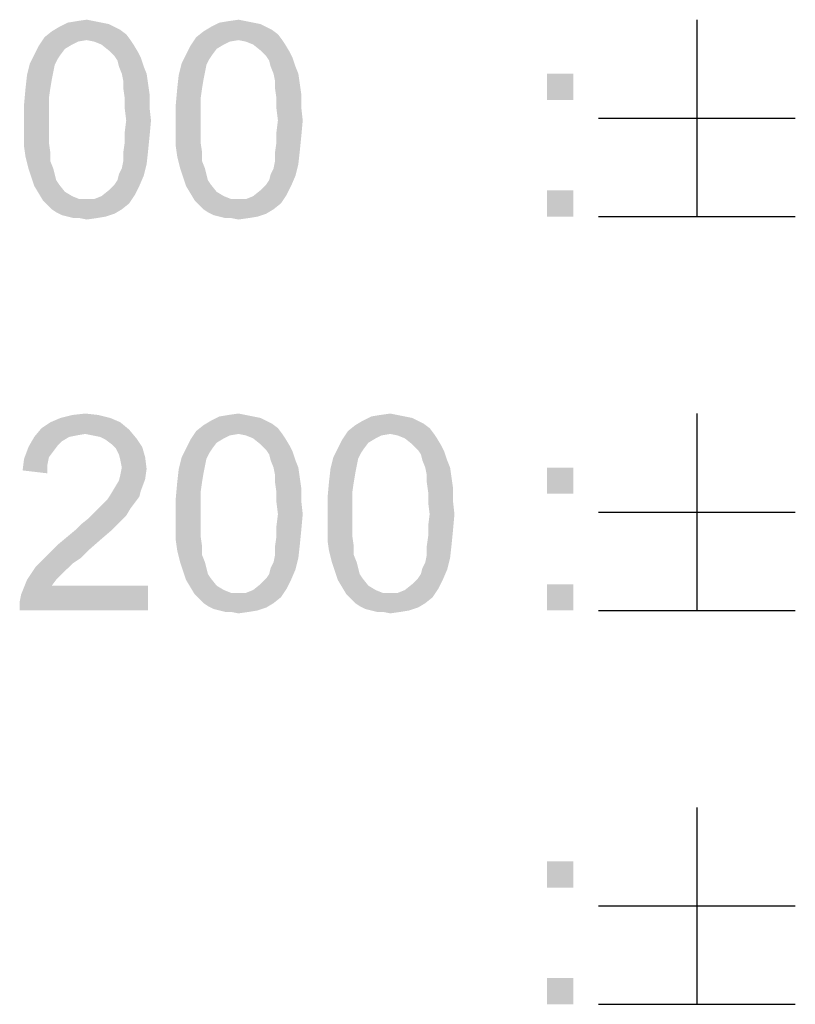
# Model space of a CAD drawing. Extents: x 0 to 1189, y 0 to 841.
# Tile 82 of 125: x 1068 to 1077, y 41 to 53. Entities that reach past the tile are written whole.
import ezdxf

# ---------------------------------------------------------------- set-up
doc = ezdxf.new("R2010")
doc.units = 0
doc.header["$LTSCALE"] = 65.395
doc.header["$MEASUREMENT"] = 0
doc.layers.get('0').update_dxf_attribs({"linetype": 'CONTINUOUS'})

msp = doc.modelspace()

# ---------------------------------------------------------------- linework, layer by layer
at = {"linetype": 'Continuous'}
for p, q in [((1076.10175, 52.65), (1076.10175, 50.35)), ((1074.95172, 51.5), (1077.25171, 51.5)), ((1074.95172, 50.35), (1077.25171, 50.35)), ((1076.10175, 48.05), (1076.10175, 45.75)), ((1074.95172, 46.9), (1077.25171, 46.9)), ((1074.95172, 45.75), (1077.25171, 45.75)), ((1076.10175, 43.45), (1076.10175, 41.15)), ((1074.95172, 42.3), (1077.25171, 42.3)), ((1074.95172, 41.15), (1077.25171, 41.15))]:
    msp.add_line(p, q, dxfattribs=at)
for points in [[(1069.30176, 52.56481), (1069.36991, 52.53074), (1068.56917, 52.5137)], [(1069.30176, 52.56481), (1068.56917, 52.5137), (1068.65435, 52.56481)], [(1069.14843, 52.61593), (1069.23361, 52.59889), (1068.65435, 52.56481)], [(1069.14843, 52.61593), (1068.65435, 52.56481), (1068.75657, 52.61593)], [(1068.65435, 52.56481), (1069.23361, 52.59889), (1069.30176, 52.56481)], [(1069.06324, 52.63296), (1068.75657, 52.61593), (1068.8588, 52.63296)], [(1068.75657, 52.61593), (1069.06324, 52.63296), (1069.14843, 52.61593)], [(1068.8588, 52.63296), (1068.97806, 52.65), (1069.06324, 52.63296)], [(1071.07361, 52.56481), (1071.14176, 52.53074), (1070.34102, 52.5137)], [(1071.07361, 52.56481), (1070.34102, 52.5137), (1070.4262, 52.56481)], [(1070.92028, 52.61593), (1071.00546, 52.59889), (1070.4262, 52.56481)], [(1070.92028, 52.61593), (1070.4262, 52.56481), (1070.52843, 52.61593)], [(1070.4262, 52.56481), (1071.00546, 52.59889), (1071.07361, 52.56481)], [(1070.83509, 52.63296), (1070.52843, 52.61593), (1070.63065, 52.63296)], [(1070.52843, 52.61593), (1070.83509, 52.63296), (1070.92028, 52.61593)], [(1070.63065, 52.63296), (1070.74991, 52.65), (1070.83509, 52.63296)], [(1068.97806, 52.41148), (1068.41583, 52.34333), (1068.48398, 52.44556)], [(1069.43806, 52.47963), (1068.48398, 52.44556), (1068.56917, 52.5137)], [(1068.97806, 52.41148), (1068.48398, 52.44556), (1069.43806, 52.47963)], [(1068.56917, 52.5137), (1069.36991, 52.53074), (1069.43806, 52.47963)], [(1068.97806, 52.41148), (1069.43806, 52.47963), (1069.48917, 52.41148)], [(1070.74991, 52.41148), (1070.18769, 52.34333), (1070.25583, 52.44556)], [(1071.20991, 52.47963), (1070.25583, 52.44556), (1070.34102, 52.5137)], [(1070.74991, 52.41148), (1070.25583, 52.44556), (1071.20991, 52.47963)], [(1070.34102, 52.5137), (1071.14176, 52.53074), (1071.20991, 52.47963)], [(1070.74991, 52.41148), (1071.20991, 52.47963), (1071.26102, 52.41148)], [(1068.7225, 52.30926), (1068.36472, 52.24111), (1068.41583, 52.34333)], [(1068.97806, 52.41148), (1068.87583, 52.39444), (1068.41583, 52.34333)], [(1068.87583, 52.39444), (1068.80769, 52.36037), (1068.41583, 52.34333)], [(1068.41583, 52.34333), (1068.80769, 52.36037), (1068.7225, 52.30926)], [(1069.48917, 52.41148), (1069.06324, 52.39444), (1068.97806, 52.41148)], [(1069.14843, 52.36037), (1069.06324, 52.39444), (1069.48917, 52.41148)], [(1069.14843, 52.36037), (1069.48917, 52.41148), (1069.52324, 52.36037)], [(1069.52324, 52.36037), (1069.23361, 52.29222), (1069.14843, 52.36037)], [(1069.23361, 52.29222), (1069.52324, 52.36037), (1069.57435, 52.27519)], [(1070.49435, 52.30926), (1070.13657, 52.24111), (1070.18769, 52.34333)], [(1070.74991, 52.41148), (1070.64769, 52.39444), (1070.18769, 52.34333)], [(1070.64769, 52.39444), (1070.57954, 52.36037), (1070.18769, 52.34333)], [(1070.18769, 52.34333), (1070.57954, 52.36037), (1070.49435, 52.30926)], [(1071.26102, 52.41148), (1070.83509, 52.39444), (1070.74991, 52.41148)], [(1070.92028, 52.36037), (1070.83509, 52.39444), (1071.26102, 52.41148)], [(1070.92028, 52.36037), (1071.26102, 52.41148), (1071.29509, 52.36037)], [(1071.29509, 52.36037), (1071.00546, 52.29222), (1070.92028, 52.36037)], [(1071.00546, 52.29222), (1071.29509, 52.36037), (1071.3462, 52.27519)], [(1068.67139, 52.24111), (1068.63731, 52.19), (1068.31361, 52.13889)], [(1068.67139, 52.24111), (1068.31361, 52.13889), (1068.36472, 52.24111)], [(1068.36472, 52.24111), (1068.7225, 52.30926), (1068.67139, 52.24111)], [(1069.57435, 52.27519), (1069.30176, 52.22407), (1069.23361, 52.29222)], [(1069.30176, 52.22407), (1069.57435, 52.27519), (1069.60843, 52.20704)], [(1069.60843, 52.20704), (1069.33583, 52.17296), (1069.30176, 52.22407)], [(1070.44324, 52.24111), (1070.40917, 52.19), (1070.08546, 52.13889)], [(1070.44324, 52.24111), (1070.08546, 52.13889), (1070.13657, 52.24111)], [(1070.13657, 52.24111), (1070.49435, 52.30926), (1070.44324, 52.24111)], [(1071.3462, 52.27519), (1071.07361, 52.22407), (1071.00546, 52.29222)], [(1071.07361, 52.22407), (1071.3462, 52.27519), (1071.38028, 52.20704)], [(1071.38028, 52.20704), (1071.10769, 52.17296), (1071.07361, 52.22407)], [(1068.60324, 52.12185), (1068.27954, 52.00259), (1068.31361, 52.13889)], [(1068.60324, 52.12185), (1068.5862, 52.03667), (1068.27954, 52.00259)], [(1068.31361, 52.13889), (1068.63731, 52.19), (1068.60324, 52.12185)], [(1069.35287, 52.10482), (1069.33583, 52.17296), (1069.60843, 52.20704)], [(1069.35287, 52.10482), (1069.60843, 52.20704), (1069.6425, 52.10482)], [(1069.6425, 52.10482), (1069.38694, 52.01963), (1069.35287, 52.10482)], [(1069.38694, 52.01963), (1069.6425, 52.10482), (1069.67657, 52.01963)], [(1070.37509, 52.12185), (1070.05139, 52.00259), (1070.08546, 52.13889)], [(1070.37509, 52.12185), (1070.35806, 52.03667), (1070.05139, 52.00259)], [(1070.08546, 52.13889), (1070.40917, 52.19), (1070.37509, 52.12185)], [(1071.12472, 52.10482), (1071.10769, 52.17296), (1071.38028, 52.20704)], [(1071.12472, 52.10482), (1071.38028, 52.20704), (1071.41435, 52.10482)], [(1071.41435, 52.10482), (1071.1588, 52.01963), (1071.12472, 52.10482)], [(1071.1588, 52.01963), (1071.41435, 52.10482), (1071.44843, 52.01963)], [(1068.56917, 51.95148), (1068.2625, 51.84926), (1068.27954, 52.00259)], [(1068.27954, 52.00259), (1068.5862, 52.03667), (1068.56917, 51.95148)], [(1069.67657, 52.01963), (1069.40398, 51.93444), (1069.38694, 52.01963)], [(1069.40398, 51.93444), (1069.67657, 52.01963), (1069.69361, 51.90037)], [(1070.34102, 51.95148), (1070.03435, 51.84926), (1070.05139, 52.00259)], [(1070.05139, 52.00259), (1070.35806, 52.03667), (1070.34102, 51.95148)], [(1071.44843, 52.01963), (1071.17583, 51.93444), (1071.1588, 52.01963)], [(1071.17583, 51.93444), (1071.44843, 52.01963), (1071.46546, 51.90037)], [(1074.6588, 52.01963), (1074.35213, 51.71296), (1074.35213, 52.01963)], [(1074.35213, 51.71296), (1074.6588, 52.01963), (1074.6588, 51.71296)], [(1068.2625, 51.84926), (1068.56917, 51.95148), (1068.55213, 51.84926)], [(1069.69361, 51.90037), (1069.40398, 51.84926), (1069.40398, 51.93444)], [(1069.40398, 51.84926), (1069.69361, 51.90037), (1069.71065, 51.78111)], [(1070.03435, 51.84926), (1070.34102, 51.95148), (1070.32398, 51.84926)], [(1071.46546, 51.90037), (1071.17583, 51.84926), (1071.17583, 51.93444)], [(1071.17583, 51.84926), (1071.46546, 51.90037), (1071.4825, 51.78111)], [(1068.55213, 51.84926), (1068.53509, 51.73), (1068.24546, 51.66185)], [(1068.55213, 51.84926), (1068.24546, 51.66185), (1068.2625, 51.84926)], [(1069.71065, 51.78111), (1069.42102, 51.73), (1069.40398, 51.84926)], [(1069.42102, 51.73), (1069.71065, 51.78111), (1069.71065, 51.62778)], [(1070.32398, 51.84926), (1070.30694, 51.73), (1070.01731, 51.66185)], [(1070.32398, 51.84926), (1070.01731, 51.66185), (1070.03435, 51.84926)], [(1071.4825, 51.78111), (1071.19287, 51.73), (1071.17583, 51.84926)], [(1071.19287, 51.73), (1071.4825, 51.78111), (1071.4825, 51.62778)], [(1068.24546, 51.66185), (1068.53509, 51.73), (1068.53509, 51.61074)], [(1068.53509, 51.61074), (1068.24546, 51.47444), (1068.24546, 51.66185)], [(1069.71065, 51.62778), (1069.42102, 51.61074), (1069.42102, 51.73)], [(1070.01731, 51.66185), (1070.30694, 51.73), (1070.30694, 51.61074)], [(1070.30694, 51.61074), (1070.01731, 51.47444), (1070.01731, 51.66185)], [(1071.4825, 51.62778), (1071.19287, 51.61074), (1071.19287, 51.73)], [(1068.24546, 51.47444), (1068.53509, 51.61074), (1068.53509, 51.47444)], [(1069.43806, 51.47444), (1069.42102, 51.61074), (1069.71065, 51.62778)], [(1069.43806, 51.47444), (1069.71065, 51.62778), (1069.72769, 51.47444)], [(1070.01731, 51.47444), (1070.30694, 51.61074), (1070.30694, 51.47444)], [(1071.20991, 51.47444), (1071.19287, 51.61074), (1071.4825, 51.62778)], [(1071.20991, 51.47444), (1071.4825, 51.62778), (1071.49954, 51.47444)], [(1068.53509, 51.47444), (1068.53509, 51.33815), (1068.24546, 51.32111)], [(1068.53509, 51.47444), (1068.24546, 51.32111), (1068.24546, 51.47444)], [(1069.72769, 51.47444), (1069.42102, 51.33815), (1069.43806, 51.47444)], [(1069.42102, 51.33815), (1069.72769, 51.47444), (1069.71065, 51.28704)], [(1070.30694, 51.47444), (1070.30694, 51.33815), (1070.01731, 51.32111)], [(1070.30694, 51.47444), (1070.01731, 51.32111), (1070.01731, 51.47444)], [(1071.49954, 51.47444), (1071.19287, 51.33815), (1071.20991, 51.47444)], [(1071.19287, 51.33815), (1071.49954, 51.47444), (1071.4825, 51.28704)], [(1068.24546, 51.32111), (1068.53509, 51.33815), (1068.53509, 51.21889)], [(1068.53509, 51.21889), (1068.24546, 51.16778), (1068.24546, 51.32111)], [(1069.71065, 51.28704), (1069.42102, 51.21889), (1069.42102, 51.33815)], [(1070.01731, 51.32111), (1070.30694, 51.33815), (1070.30694, 51.21889)], [(1070.30694, 51.21889), (1070.01731, 51.16778), (1070.01731, 51.32111)], [(1071.4825, 51.28704), (1071.19287, 51.21889), (1071.19287, 51.33815)], [(1068.24546, 51.16778), (1068.53509, 51.21889), (1068.55213, 51.09963)], [(1069.69361, 51.11667), (1069.40398, 51.09963), (1069.42102, 51.21889)], [(1069.42102, 51.21889), (1069.71065, 51.28704), (1069.69361, 51.11667)], [(1070.01731, 51.16778), (1070.30694, 51.21889), (1070.32398, 51.09963)], [(1071.46546, 51.11667), (1071.17583, 51.09963), (1071.19287, 51.21889)], [(1071.19287, 51.21889), (1071.4825, 51.28704), (1071.46546, 51.11667)], [(1068.55213, 51.09963), (1068.2625, 51.04852), (1068.24546, 51.16778)], [(1068.2625, 51.04852), (1068.55213, 51.09963), (1068.55213, 50.99741)], [(1069.40398, 50.99741), (1069.40398, 51.09963), (1069.69361, 51.11667)], [(1069.40398, 50.99741), (1069.69361, 51.11667), (1069.67657, 50.96333)], [(1070.32398, 51.09963), (1070.03435, 51.04852), (1070.01731, 51.16778)], [(1070.03435, 51.04852), (1070.32398, 51.09963), (1070.32398, 50.99741)], [(1071.17583, 50.99741), (1071.17583, 51.09963), (1071.46546, 51.11667)], [(1071.17583, 50.99741), (1071.46546, 51.11667), (1071.44843, 50.96333)], [(1068.55213, 50.99741), (1068.29657, 50.91222), (1068.2625, 51.04852)], [(1068.29657, 50.91222), (1068.55213, 50.99741), (1068.5862, 50.91222)], [(1069.35287, 50.84407), (1069.38694, 50.91222), (1069.67657, 50.96333)], [(1069.35287, 50.84407), (1069.67657, 50.96333), (1069.6425, 50.82704)], [(1069.67657, 50.96333), (1069.38694, 50.91222), (1069.40398, 50.99741)], [(1070.32398, 50.99741), (1070.06843, 50.91222), (1070.03435, 51.04852)], [(1070.06843, 50.91222), (1070.32398, 50.99741), (1070.35806, 50.91222)], [(1071.12472, 50.84407), (1071.1588, 50.91222), (1071.44843, 50.96333)], [(1071.12472, 50.84407), (1071.44843, 50.96333), (1071.41435, 50.82704)], [(1071.44843, 50.96333), (1071.1588, 50.91222), (1071.17583, 50.99741)], [(1068.5862, 50.91222), (1068.33065, 50.81), (1068.29657, 50.91222)], [(1068.5862, 50.91222), (1068.60324, 50.84407), (1068.33065, 50.81)], [(1068.33065, 50.81), (1068.60324, 50.84407), (1068.62028, 50.77593)], [(1069.6425, 50.82704), (1069.33583, 50.77593), (1069.35287, 50.84407)], [(1070.35806, 50.91222), (1070.1025, 50.81), (1070.06843, 50.91222)], [(1070.35806, 50.91222), (1070.37509, 50.84407), (1070.1025, 50.81)], [(1070.1025, 50.81), (1070.37509, 50.84407), (1070.39213, 50.77593)], [(1071.41435, 50.82704), (1071.10769, 50.77593), (1071.12472, 50.84407)], [(1068.62028, 50.77593), (1068.36472, 50.70778), (1068.33065, 50.81)], [(1068.62028, 50.77593), (1068.65435, 50.72481), (1068.36472, 50.70778)], [(1068.36472, 50.70778), (1068.65435, 50.72481), (1068.7225, 50.63963)], [(1069.59139, 50.70778), (1069.23361, 50.65667), (1069.30176, 50.72481)], [(1069.30176, 50.72481), (1069.33583, 50.77593), (1069.6425, 50.82704)], [(1069.30176, 50.72481), (1069.6425, 50.82704), (1069.59139, 50.70778)], [(1070.39213, 50.77593), (1070.13657, 50.70778), (1070.1025, 50.81)], [(1070.39213, 50.77593), (1070.4262, 50.72481), (1070.13657, 50.70778)], [(1070.13657, 50.70778), (1070.4262, 50.72481), (1070.49435, 50.63963)], [(1071.36324, 50.70778), (1071.00546, 50.65667), (1071.07361, 50.72481)], [(1071.07361, 50.72481), (1071.10769, 50.77593), (1071.41435, 50.82704)], [(1071.07361, 50.72481), (1071.41435, 50.82704), (1071.36324, 50.70778)], [(1068.7225, 50.63963), (1068.41583, 50.62259), (1068.36472, 50.70778)], [(1068.41583, 50.62259), (1068.7225, 50.63963), (1068.80769, 50.58852)], [(1068.80769, 50.58852), (1068.46694, 50.53741), (1068.41583, 50.62259)], [(1069.06324, 50.55444), (1069.14843, 50.58852), (1069.54028, 50.60556)], [(1069.06324, 50.55444), (1069.54028, 50.60556), (1069.47213, 50.50333)], [(1069.54028, 50.60556), (1069.14843, 50.58852), (1069.23361, 50.65667)], [(1069.23361, 50.65667), (1069.59139, 50.70778), (1069.54028, 50.60556)], [(1070.49435, 50.63963), (1070.18769, 50.62259), (1070.13657, 50.70778)], [(1070.18769, 50.62259), (1070.49435, 50.63963), (1070.57954, 50.58852)], [(1070.57954, 50.58852), (1070.2388, 50.53741), (1070.18769, 50.62259)], [(1070.83509, 50.55444), (1070.92028, 50.58852), (1071.31213, 50.60556)], [(1070.83509, 50.55444), (1071.31213, 50.60556), (1071.24398, 50.50333)], [(1071.31213, 50.60556), (1070.92028, 50.58852), (1071.00546, 50.65667)], [(1071.00546, 50.65667), (1071.36324, 50.70778), (1071.31213, 50.60556)], [(1074.6588, 50.65667), (1074.35213, 50.35), (1074.35213, 50.65667)], [(1074.35213, 50.35), (1074.6588, 50.65667), (1074.6588, 50.35)], [(1068.80769, 50.58852), (1068.89287, 50.55444), (1068.46694, 50.53741)], [(1068.97806, 50.55444), (1069.06324, 50.55444), (1068.46694, 50.53741)], [(1068.89287, 50.55444), (1068.97806, 50.55444), (1068.46694, 50.53741)], [(1069.47213, 50.50333), (1068.46694, 50.53741), (1069.06324, 50.55444)], [(1069.47213, 50.50333), (1068.51806, 50.4863), (1068.46694, 50.53741)], [(1068.56917, 50.43518), (1068.51806, 50.4863), (1069.47213, 50.50333)], [(1068.56917, 50.43518), (1069.47213, 50.50333), (1069.38694, 50.43518)], [(1070.57954, 50.58852), (1070.66472, 50.55444), (1070.2388, 50.53741)], [(1070.74991, 50.55444), (1070.83509, 50.55444), (1070.2388, 50.53741)], [(1070.66472, 50.55444), (1070.74991, 50.55444), (1070.2388, 50.53741)], [(1071.24398, 50.50333), (1070.2388, 50.53741), (1070.83509, 50.55444)], [(1071.24398, 50.50333), (1070.28991, 50.4863), (1070.2388, 50.53741)], [(1070.34102, 50.43518), (1070.28991, 50.4863), (1071.24398, 50.50333)], [(1070.34102, 50.43518), (1071.24398, 50.50333), (1071.1588, 50.43518)], [(1069.38694, 50.43518), (1068.62028, 50.40111), (1068.56917, 50.43518)], [(1068.62028, 50.40111), (1069.38694, 50.43518), (1069.30176, 50.38407)], [(1069.30176, 50.38407), (1068.68843, 50.36704), (1068.62028, 50.40111)], [(1068.75657, 50.35), (1068.68843, 50.36704), (1069.30176, 50.38407)], [(1068.75657, 50.35), (1069.30176, 50.38407), (1069.19954, 50.35)], [(1071.1588, 50.43518), (1070.39213, 50.40111), (1070.34102, 50.43518)], [(1070.39213, 50.40111), (1071.1588, 50.43518), (1071.07361, 50.38407)], [(1071.07361, 50.38407), (1070.46028, 50.36704), (1070.39213, 50.40111)], [(1070.52843, 50.35), (1070.46028, 50.36704), (1071.07361, 50.38407)], [(1070.52843, 50.35), (1071.07361, 50.38407), (1070.97139, 50.35)], [(1069.19954, 50.35), (1068.82472, 50.33296), (1068.75657, 50.35)], [(1068.89287, 50.33296), (1068.82472, 50.33296), (1069.19954, 50.35)], [(1068.89287, 50.33296), (1069.19954, 50.35), (1069.09731, 50.33296)], [(1069.09731, 50.33296), (1068.97806, 50.31593), (1068.89287, 50.33296)], [(1070.97139, 50.35), (1070.59657, 50.33296), (1070.52843, 50.35)], [(1070.66472, 50.33296), (1070.59657, 50.33296), (1070.97139, 50.35)], [(1070.66472, 50.33296), (1070.97139, 50.35), (1070.86917, 50.33296)], [(1070.86917, 50.33296), (1070.74991, 50.31593), (1070.66472, 50.33296)], [(1069.25065, 47.99889), (1068.55213, 47.94778), (1068.67139, 47.99889)], [(1068.55213, 47.94778), (1069.25065, 47.99889), (1069.36991, 47.94778)], [(1069.11435, 48.03296), (1068.67139, 47.99889), (1068.80769, 48.03296)], [(1068.67139, 47.99889), (1069.11435, 48.03296), (1069.25065, 47.99889)], [(1068.80769, 48.03296), (1068.96102, 48.05), (1069.11435, 48.03296)], [(1071.07361, 47.96481), (1071.14176, 47.93074), (1070.34102, 47.9137)], [(1071.07361, 47.96481), (1070.34102, 47.9137), (1070.4262, 47.96481)], [(1070.92028, 48.01593), (1071.00546, 47.99889), (1070.4262, 47.96481)], [(1070.92028, 48.01593), (1070.4262, 47.96481), (1070.52843, 48.01593)], [(1070.4262, 47.96481), (1071.00546, 47.99889), (1071.07361, 47.96481)], [(1070.83509, 48.03296), (1070.52843, 48.01593), (1070.63065, 48.03296)], [(1070.52843, 48.01593), (1070.83509, 48.03296), (1070.92028, 48.01593)], [(1070.63065, 48.03296), (1070.74991, 48.05), (1070.83509, 48.03296)], [(1072.84546, 47.96481), (1072.91361, 47.93074), (1072.11287, 47.9137)], [(1072.84546, 47.96481), (1072.11287, 47.9137), (1072.19806, 47.96481)], [(1072.69213, 48.01593), (1072.77731, 47.99889), (1072.19806, 47.96481)], [(1072.69213, 48.01593), (1072.19806, 47.96481), (1072.30028, 48.01593)], [(1072.19806, 47.96481), (1072.77731, 47.99889), (1072.84546, 47.96481)], [(1072.60694, 48.03296), (1072.30028, 48.01593), (1072.4025, 48.03296)], [(1072.30028, 48.01593), (1072.60694, 48.03296), (1072.69213, 48.01593)], [(1072.4025, 48.03296), (1072.52176, 48.05), (1072.60694, 48.03296)], [(1069.47213, 47.86259), (1068.36472, 47.77741), (1068.44991, 47.87963)], [(1069.47213, 47.86259), (1068.96102, 47.81148), (1068.36472, 47.77741)], [(1069.36991, 47.94778), (1068.44991, 47.87963), (1068.55213, 47.94778)], [(1068.44991, 47.87963), (1069.36991, 47.94778), (1069.47213, 47.86259)], [(1069.0462, 47.79444), (1068.96102, 47.81148), (1069.47213, 47.86259)], [(1069.13139, 47.77741), (1069.0462, 47.79444), (1069.47213, 47.86259)], [(1069.13139, 47.77741), (1069.47213, 47.86259), (1069.55731, 47.76037)], [(1070.74991, 47.81148), (1070.18769, 47.74333), (1070.25583, 47.84556)], [(1071.20991, 47.87963), (1070.25583, 47.84556), (1070.34102, 47.9137)], [(1070.74991, 47.81148), (1070.25583, 47.84556), (1071.20991, 47.87963)], [(1070.34102, 47.9137), (1071.14176, 47.93074), (1071.20991, 47.87963)], [(1070.74991, 47.81148), (1071.20991, 47.87963), (1071.26102, 47.81148)], [(1072.52176, 47.81148), (1071.95954, 47.74333), (1072.02769, 47.84556)], [(1072.98176, 47.87963), (1072.02769, 47.84556), (1072.11287, 47.9137)], [(1072.52176, 47.81148), (1072.02769, 47.84556), (1072.98176, 47.87963)], [(1072.11287, 47.9137), (1072.91361, 47.93074), (1072.98176, 47.87963)], [(1072.52176, 47.81148), (1072.98176, 47.87963), (1073.03287, 47.81148)], [(1068.77361, 47.77741), (1068.68843, 47.7263), (1068.29657, 47.65815)], [(1068.77361, 47.77741), (1068.29657, 47.65815), (1068.36472, 47.77741)], [(1068.68843, 47.7263), (1068.63731, 47.67519), (1068.29657, 47.65815)], [(1068.96102, 47.81148), (1068.8588, 47.79444), (1068.36472, 47.77741)], [(1068.36472, 47.77741), (1068.8588, 47.79444), (1068.77361, 47.77741)], [(1069.55731, 47.76037), (1069.19954, 47.74333), (1069.13139, 47.77741)], [(1069.26769, 47.69222), (1069.19954, 47.74333), (1069.55731, 47.76037)], [(1069.26769, 47.69222), (1069.55731, 47.76037), (1069.62546, 47.65815)], [(1070.49435, 47.70926), (1070.13657, 47.64111), (1070.18769, 47.74333)], [(1070.74991, 47.81148), (1070.64769, 47.79444), (1070.18769, 47.74333)], [(1070.64769, 47.79444), (1070.57954, 47.76037), (1070.18769, 47.74333)], [(1070.18769, 47.74333), (1070.57954, 47.76037), (1070.49435, 47.70926)], [(1071.26102, 47.81148), (1070.83509, 47.79444), (1070.74991, 47.81148)], [(1070.92028, 47.76037), (1070.83509, 47.79444), (1071.26102, 47.81148)], [(1070.92028, 47.76037), (1071.26102, 47.81148), (1071.29509, 47.76037)], [(1071.29509, 47.76037), (1071.00546, 47.69222), (1070.92028, 47.76037)], [(1071.00546, 47.69222), (1071.29509, 47.76037), (1071.3462, 47.67519)], [(1072.2662, 47.70926), (1071.90843, 47.64111), (1071.95954, 47.74333)], [(1072.52176, 47.81148), (1072.41954, 47.79444), (1071.95954, 47.74333)], [(1072.41954, 47.79444), (1072.35139, 47.76037), (1071.95954, 47.74333)], [(1071.95954, 47.74333), (1072.35139, 47.76037), (1072.2662, 47.70926)], [(1073.03287, 47.81148), (1072.60694, 47.79444), (1072.52176, 47.81148)], [(1072.69213, 47.76037), (1072.60694, 47.79444), (1073.03287, 47.81148)], [(1072.69213, 47.76037), (1073.03287, 47.81148), (1073.06694, 47.76037)], [(1073.06694, 47.76037), (1072.77731, 47.69222), (1072.69213, 47.76037)], [(1072.77731, 47.69222), (1073.06694, 47.76037), (1073.11806, 47.67519)], [(1068.5862, 47.60704), (1068.24546, 47.52185), (1068.29657, 47.65815)], [(1068.29657, 47.65815), (1068.63731, 47.67519), (1068.5862, 47.60704)], [(1069.62546, 47.65815), (1069.3188, 47.64111), (1069.26769, 47.69222)], [(1069.35287, 47.57296), (1069.3188, 47.64111), (1069.62546, 47.65815)], [(1069.35287, 47.57296), (1069.62546, 47.65815), (1069.65954, 47.53889)], [(1070.44324, 47.64111), (1070.40917, 47.59), (1070.08546, 47.53889)], [(1070.44324, 47.64111), (1070.08546, 47.53889), (1070.13657, 47.64111)], [(1070.13657, 47.64111), (1070.49435, 47.70926), (1070.44324, 47.64111)], [(1071.3462, 47.67519), (1071.07361, 47.62407), (1071.00546, 47.69222)], [(1071.07361, 47.62407), (1071.3462, 47.67519), (1071.38028, 47.60704)], [(1071.38028, 47.60704), (1071.10769, 47.57296), (1071.07361, 47.62407)], [(1072.21509, 47.64111), (1072.18102, 47.59), (1071.85731, 47.53889)], [(1072.21509, 47.64111), (1071.85731, 47.53889), (1071.90843, 47.64111)], [(1071.90843, 47.64111), (1072.2662, 47.70926), (1072.21509, 47.64111)], [(1073.11806, 47.67519), (1072.84546, 47.62407), (1072.77731, 47.69222)], [(1072.84546, 47.62407), (1073.11806, 47.67519), (1073.15213, 47.60704)], [(1073.15213, 47.60704), (1072.87954, 47.57296), (1072.84546, 47.62407)], [(1068.51806, 47.4537), (1068.22843, 47.38556), (1068.24546, 47.52185)], [(1068.5862, 47.60704), (1068.53509, 47.53889), (1068.24546, 47.52185)], [(1068.24546, 47.52185), (1068.53509, 47.53889), (1068.51806, 47.4537)], [(1069.65954, 47.53889), (1069.36991, 47.50481), (1069.35287, 47.57296)], [(1069.38694, 47.41963), (1069.36991, 47.50481), (1069.65954, 47.53889)], [(1069.38694, 47.41963), (1069.65954, 47.53889), (1069.67657, 47.40259)], [(1070.37509, 47.52185), (1070.05139, 47.40259), (1070.08546, 47.53889)], [(1070.37509, 47.52185), (1070.35806, 47.43667), (1070.05139, 47.40259)], [(1070.08546, 47.53889), (1070.40917, 47.59), (1070.37509, 47.52185)], [(1071.12472, 47.50482), (1071.10769, 47.57296), (1071.38028, 47.60704)], [(1071.12472, 47.50482), (1071.38028, 47.60704), (1071.41435, 47.50482)], [(1071.41435, 47.50482), (1071.1588, 47.41963), (1071.12472, 47.50482)], [(1071.1588, 47.41963), (1071.41435, 47.50482), (1071.44843, 47.41963)], [(1072.14694, 47.52185), (1071.82324, 47.40259), (1071.85731, 47.53889)], [(1072.14694, 47.52185), (1072.12991, 47.43667), (1071.82324, 47.40259)], [(1071.85731, 47.53889), (1072.18102, 47.59), (1072.14694, 47.52185)], [(1072.89657, 47.50482), (1072.87954, 47.57296), (1073.15213, 47.60704)], [(1072.89657, 47.50482), (1073.15213, 47.60704), (1073.1862, 47.50482)], [(1073.1862, 47.50482), (1072.93065, 47.41963), (1072.89657, 47.50482)], [(1072.93065, 47.41963), (1073.1862, 47.50482), (1073.22028, 47.41963)], [(1068.22843, 47.38556), (1068.51806, 47.4537), (1068.51806, 47.35148)], [(1069.67657, 47.40259), (1069.36991, 47.33444), (1069.38694, 47.41963)], [(1069.36991, 47.33444), (1069.67657, 47.40259), (1069.65954, 47.28333)], [(1070.34102, 47.35148), (1070.03435, 47.24926), (1070.05139, 47.40259)], [(1070.05139, 47.40259), (1070.35806, 47.43667), (1070.34102, 47.35148)], [(1071.44843, 47.41963), (1071.17583, 47.33444), (1071.1588, 47.41963)], [(1071.17583, 47.33444), (1071.44843, 47.41963), (1071.46546, 47.30037)], [(1072.11287, 47.35148), (1071.8062, 47.24926), (1071.82324, 47.40259)], [(1071.82324, 47.40259), (1072.12991, 47.43667), (1072.11287, 47.35148)], [(1073.22028, 47.41963), (1072.94769, 47.33444), (1072.93065, 47.41963)], [(1072.94769, 47.33444), (1073.22028, 47.41963), (1073.23731, 47.30037)], [(1074.6588, 47.41963), (1074.35213, 47.11296), (1074.35213, 47.41963)], [(1074.35213, 47.11296), (1074.6588, 47.41963), (1074.6588, 47.11296)], [(1069.30176, 47.18111), (1069.35287, 47.2663), (1069.65954, 47.28333)], [(1069.30176, 47.18111), (1069.65954, 47.28333), (1069.60843, 47.14704)], [(1069.65954, 47.28333), (1069.35287, 47.2663), (1069.36991, 47.33444)], [(1070.03435, 47.24926), (1070.34102, 47.35148), (1070.32398, 47.24926)], [(1071.46546, 47.30037), (1071.17583, 47.24926), (1071.17583, 47.33444)], [(1071.17583, 47.24926), (1071.46546, 47.30037), (1071.4825, 47.18111)], [(1071.8062, 47.24926), (1072.11287, 47.35148), (1072.09583, 47.24926)], [(1073.23731, 47.30037), (1072.94769, 47.24926), (1072.94769, 47.33444)], [(1072.94769, 47.24926), (1073.23731, 47.30037), (1073.25435, 47.18111)], [(1069.60843, 47.14704), (1069.25065, 47.09593), (1069.30176, 47.18111)], [(1070.32398, 47.24926), (1070.30694, 47.13), (1070.01731, 47.06185)], [(1070.32398, 47.24926), (1070.01731, 47.06185), (1070.03435, 47.24926)], [(1071.4825, 47.18111), (1071.19287, 47.13), (1071.17583, 47.24926)], [(1071.19287, 47.13), (1071.4825, 47.18111), (1071.4825, 47.02778)], [(1072.09583, 47.24926), (1072.0788, 47.13), (1071.78917, 47.06185)], [(1072.09583, 47.24926), (1071.78917, 47.06185), (1071.8062, 47.24926)], [(1073.25435, 47.18111), (1072.96472, 47.13), (1072.94769, 47.24926)], [(1072.96472, 47.13), (1073.25435, 47.18111), (1073.25435, 47.02778)], [(1069.54028, 47.01074), (1069.16546, 46.9937), (1069.21657, 47.04481)], [(1069.59139, 47.07889), (1069.21657, 47.04481), (1069.25065, 47.09593)], [(1069.21657, 47.04481), (1069.59139, 47.07889), (1069.54028, 47.01074)], [(1069.25065, 47.09593), (1069.60843, 47.14704), (1069.59139, 47.07889)], [(1070.01731, 47.06185), (1070.30694, 47.13), (1070.30694, 47.01074)], [(1070.30694, 47.01074), (1070.01731, 46.87444), (1070.01731, 47.06185)], [(1071.4825, 47.02778), (1071.19287, 47.01074), (1071.19287, 47.13)], [(1071.78917, 47.06185), (1072.0788, 47.13), (1072.0788, 47.01074)], [(1072.0788, 47.01074), (1071.78917, 46.87444), (1071.78917, 47.06185)], [(1073.25435, 47.02778), (1072.96472, 47.01074), (1072.96472, 47.13)], [(1069.48917, 46.94259), (1069.06324, 46.89148), (1069.11435, 46.94259)], [(1069.06324, 46.89148), (1069.48917, 46.94259), (1069.43806, 46.85741)], [(1069.11435, 46.94259), (1069.16546, 46.9937), (1069.54028, 47.01074)], [(1069.11435, 46.94259), (1069.54028, 47.01074), (1069.48917, 46.94259)], [(1070.01731, 46.87444), (1070.30694, 47.01074), (1070.30694, 46.87444)], [(1071.20991, 46.87444), (1071.19287, 47.01074), (1071.4825, 47.02778)], [(1071.20991, 46.87444), (1071.4825, 47.02778), (1071.49954, 46.87444)], [(1071.78917, 46.87444), (1072.0788, 47.01074), (1072.0788, 46.87444)], [(1072.98176, 46.87444), (1072.96472, 47.01074), (1073.25435, 47.02778)], [(1072.98176, 46.87444), (1073.25435, 47.02778), (1073.27139, 46.87444)], [(1069.36991, 46.78926), (1068.90991, 46.75519), (1068.99509, 46.82333)], [(1069.43806, 46.85741), (1068.99509, 46.82333), (1069.06324, 46.89148)], [(1068.99509, 46.82333), (1069.43806, 46.85741), (1069.36991, 46.78926)], [(1070.30694, 46.87444), (1070.30694, 46.73815), (1070.01731, 46.72111)], [(1070.30694, 46.87444), (1070.01731, 46.72111), (1070.01731, 46.87444)], [(1071.49954, 46.87444), (1071.19287, 46.73815), (1071.20991, 46.87444)], [(1071.19287, 46.73815), (1071.49954, 46.87444), (1071.4825, 46.68704)], [(1072.0788, 46.87444), (1072.0788, 46.73815), (1071.78917, 46.72111)], [(1072.0788, 46.87444), (1071.78917, 46.72111), (1071.78917, 46.87444)], [(1073.27139, 46.87444), (1072.96472, 46.73815), (1072.98176, 46.87444)], [(1072.96472, 46.73815), (1073.27139, 46.87444), (1073.25435, 46.68704)], [(1068.84176, 46.68704), (1068.90991, 46.75519), (1069.36991, 46.78926)], [(1068.84176, 46.68704), (1069.36991, 46.78926), (1069.26769, 46.68704)], [(1070.01731, 46.72111), (1070.30694, 46.73815), (1070.30694, 46.61889)], [(1070.30694, 46.61889), (1070.01731, 46.56778), (1070.01731, 46.72111)], [(1071.4825, 46.68704), (1071.19287, 46.61889), (1071.19287, 46.73815)], [(1071.78917, 46.72111), (1072.0788, 46.73815), (1072.0788, 46.61889)], [(1072.0788, 46.61889), (1071.78917, 46.56778), (1071.78917, 46.72111)], [(1073.25435, 46.68704), (1072.96472, 46.61889), (1072.96472, 46.73815)], [(1069.14843, 46.58481), (1068.63731, 46.51667), (1068.73954, 46.60185)], [(1068.63731, 46.51667), (1069.14843, 46.58481), (1069.01213, 46.46556)], [(1069.26769, 46.68704), (1068.73954, 46.60185), (1068.84176, 46.68704)], [(1068.73954, 46.60185), (1069.26769, 46.68704), (1069.14843, 46.58481)], [(1070.01731, 46.56778), (1070.30694, 46.61889), (1070.32398, 46.49963)], [(1071.46546, 46.51667), (1071.17583, 46.49963), (1071.19287, 46.61889)], [(1071.19287, 46.61889), (1071.4825, 46.68704), (1071.46546, 46.51667)], [(1071.78917, 46.56778), (1072.0788, 46.61889), (1072.09583, 46.49963)], [(1073.23731, 46.51667), (1072.94769, 46.49963), (1072.96472, 46.61889)], [(1072.96472, 46.61889), (1073.25435, 46.68704), (1073.23731, 46.51667)], [(1069.01213, 46.46556), (1068.53509, 46.41444), (1068.63731, 46.51667)], [(1068.53509, 46.41444), (1069.01213, 46.46556), (1068.90991, 46.36333)], [(1070.32398, 46.49963), (1070.03435, 46.44852), (1070.01731, 46.56778)], [(1070.03435, 46.44852), (1070.32398, 46.49963), (1070.32398, 46.39741)], [(1071.17583, 46.39741), (1071.17583, 46.49963), (1071.46546, 46.51667)], [(1071.17583, 46.39741), (1071.46546, 46.51667), (1071.44843, 46.36333)], [(1072.09583, 46.49963), (1071.8062, 46.44852), (1071.78917, 46.56778)], [(1071.8062, 46.44852), (1072.09583, 46.49963), (1072.09583, 46.39741)], [(1072.94769, 46.39741), (1072.94769, 46.49963), (1073.23731, 46.51667)], [(1072.94769, 46.39741), (1073.23731, 46.51667), (1073.22028, 46.36333)], [(1068.90991, 46.36333), (1068.44991, 46.32926), (1068.53509, 46.41444)], [(1068.44991, 46.32926), (1068.90991, 46.36333), (1068.80769, 46.29519)], [(1070.32398, 46.39741), (1070.06843, 46.31222), (1070.03435, 46.44852)], [(1070.06843, 46.31222), (1070.32398, 46.39741), (1070.35806, 46.31222)], [(1071.12472, 46.24407), (1071.1588, 46.31222), (1071.44843, 46.36333)], [(1071.12472, 46.24407), (1071.44843, 46.36333), (1071.41435, 46.22704)], [(1071.44843, 46.36333), (1071.1588, 46.31222), (1071.17583, 46.39741)], [(1072.09583, 46.39741), (1071.84028, 46.31222), (1071.8062, 46.44852)], [(1071.84028, 46.31222), (1072.09583, 46.39741), (1072.12991, 46.31222)], [(1072.89657, 46.24407), (1072.93065, 46.31222), (1073.22028, 46.36333)], [(1072.89657, 46.24407), (1073.22028, 46.36333), (1073.1862, 46.22704)], [(1073.22028, 46.36333), (1072.93065, 46.31222), (1072.94769, 46.39741)], [(1068.73954, 46.22704), (1068.27954, 46.10778), (1068.38176, 46.26111)], [(1068.80769, 46.29519), (1068.38176, 46.26111), (1068.44991, 46.32926)], [(1068.38176, 46.26111), (1068.80769, 46.29519), (1068.73954, 46.22704)], [(1070.35806, 46.31222), (1070.1025, 46.21), (1070.06843, 46.31222)], [(1070.35806, 46.31222), (1070.37509, 46.24407), (1070.1025, 46.21)], [(1070.1025, 46.21), (1070.37509, 46.24407), (1070.39213, 46.17593)], [(1071.41435, 46.22704), (1071.10769, 46.17593), (1071.12472, 46.24407)], [(1072.12991, 46.31222), (1071.87435, 46.21), (1071.84028, 46.31222)], [(1072.12991, 46.31222), (1072.14694, 46.24407), (1071.87435, 46.21)], [(1071.87435, 46.21), (1072.14694, 46.24407), (1072.16398, 46.17593)], [(1073.1862, 46.22704), (1072.87954, 46.17593), (1072.89657, 46.24407)], [(1068.73954, 46.22704), (1068.68843, 46.17593), (1068.27954, 46.10778)], [(1068.27954, 46.10778), (1068.68843, 46.17593), (1068.62028, 46.10778)], [(1070.39213, 46.17593), (1070.13657, 46.10778), (1070.1025, 46.21)], [(1070.39213, 46.17593), (1070.4262, 46.12481), (1070.13657, 46.10778)], [(1070.13657, 46.10778), (1070.4262, 46.12481), (1070.49435, 46.03963)], [(1071.36324, 46.10778), (1071.00546, 46.05667), (1071.07361, 46.12481)], [(1071.07361, 46.12481), (1071.10769, 46.17593), (1071.41435, 46.22704)], [(1071.07361, 46.12481), (1071.41435, 46.22704), (1071.36324, 46.10778)], [(1072.16398, 46.17593), (1071.90843, 46.10778), (1071.87435, 46.21)], [(1072.16398, 46.17593), (1072.19806, 46.12481), (1071.90843, 46.10778)], [(1071.90843, 46.10778), (1072.19806, 46.12481), (1072.2662, 46.03963)], [(1073.13509, 46.10778), (1072.77731, 46.05667), (1072.84546, 46.12481)], [(1072.84546, 46.12481), (1072.87954, 46.17593), (1073.1862, 46.22704)], [(1072.84546, 46.12481), (1073.1862, 46.22704), (1073.13509, 46.10778)], [(1068.19435, 45.85222), (1068.21139, 45.93741), (1069.69361, 46.03963)], [(1068.19435, 45.75), (1068.19435, 45.85222), (1069.69361, 46.03963)], [(1068.19435, 45.75), (1069.69361, 46.03963), (1069.69361, 45.75)], [(1068.62028, 46.10778), (1068.56917, 46.03963), (1068.21139, 45.93741)], [(1068.62028, 46.10778), (1068.21139, 45.93741), (1068.27954, 46.10778)], [(1068.56917, 46.03963), (1069.69361, 46.03963), (1068.21139, 45.93741)], [(1070.49435, 46.03963), (1070.18769, 46.02259), (1070.13657, 46.10778)], [(1070.18769, 46.02259), (1070.49435, 46.03963), (1070.57954, 45.98852)], [(1070.57954, 45.98852), (1070.2388, 45.93741), (1070.18769, 46.02259)], [(1070.83509, 45.95444), (1070.92028, 45.98852), (1071.31213, 46.00556)], [(1070.83509, 45.95444), (1071.31213, 46.00556), (1071.24398, 45.90333)], [(1071.31213, 46.00556), (1070.92028, 45.98852), (1071.00546, 46.05667)], [(1071.00546, 46.05667), (1071.36324, 46.10778), (1071.31213, 46.00556)], [(1072.2662, 46.03963), (1071.95954, 46.02259), (1071.90843, 46.10778)], [(1071.95954, 46.02259), (1072.2662, 46.03963), (1072.35139, 45.98852)], [(1072.35139, 45.98852), (1072.01065, 45.93741), (1071.95954, 46.02259)], [(1072.60694, 45.95444), (1072.69213, 45.98852), (1073.08398, 46.00556)], [(1072.60694, 45.95444), (1073.08398, 46.00556), (1073.01583, 45.90333)], [(1073.08398, 46.00556), (1072.69213, 45.98852), (1072.77731, 46.05667)], [(1072.77731, 46.05667), (1073.13509, 46.10778), (1073.08398, 46.00556)], [(1074.6588, 46.05667), (1074.35213, 45.75), (1074.35213, 46.05667)], [(1074.35213, 45.75), (1074.6588, 46.05667), (1074.6588, 45.75)], [(1070.57954, 45.98852), (1070.66472, 45.95444), (1070.2388, 45.93741)], [(1070.74991, 45.95444), (1070.83509, 45.95444), (1070.2388, 45.93741)], [(1070.66472, 45.95444), (1070.74991, 45.95444), (1070.2388, 45.93741)], [(1071.24398, 45.90333), (1070.2388, 45.93741), (1070.83509, 45.95444)], [(1071.24398, 45.90333), (1070.28991, 45.8863), (1070.2388, 45.93741)], [(1070.34102, 45.83518), (1070.28991, 45.8863), (1071.24398, 45.90333)], [(1070.34102, 45.83518), (1071.24398, 45.90333), (1071.1588, 45.83518)], [(1072.35139, 45.98852), (1072.43657, 45.95444), (1072.01065, 45.93741)], [(1072.52176, 45.95444), (1072.60694, 45.95444), (1072.01065, 45.93741)], [(1072.43657, 45.95444), (1072.52176, 45.95444), (1072.01065, 45.93741)], [(1073.01583, 45.90333), (1072.01065, 45.93741), (1072.60694, 45.95444)], [(1073.01583, 45.90333), (1072.06176, 45.8863), (1072.01065, 45.93741)], [(1072.11287, 45.83518), (1072.06176, 45.8863), (1073.01583, 45.90333)], [(1072.11287, 45.83518), (1073.01583, 45.90333), (1072.93065, 45.83518)], [(1071.1588, 45.83518), (1070.39213, 45.80111), (1070.34102, 45.83518)], [(1070.39213, 45.80111), (1071.1588, 45.83518), (1071.07361, 45.78407)], [(1071.07361, 45.78407), (1070.46028, 45.76704), (1070.39213, 45.80111)], [(1070.52843, 45.75), (1070.46028, 45.76704), (1071.07361, 45.78407)], [(1070.52843, 45.75), (1071.07361, 45.78407), (1070.97139, 45.75)], [(1072.93065, 45.83518), (1072.16398, 45.80111), (1072.11287, 45.83518)], [(1072.16398, 45.80111), (1072.93065, 45.83518), (1072.84546, 45.78407)], [(1072.84546, 45.78407), (1072.23213, 45.76704), (1072.16398, 45.80111)], [(1072.30028, 45.75), (1072.23213, 45.76704), (1072.84546, 45.78407)], [(1072.30028, 45.75), (1072.84546, 45.78407), (1072.74324, 45.75)], [(1070.97139, 45.75), (1070.59657, 45.73296), (1070.52843, 45.75)], [(1070.66472, 45.73296), (1070.59657, 45.73296), (1070.97139, 45.75)], [(1070.66472, 45.73296), (1070.97139, 45.75), (1070.86917, 45.73296)], [(1070.86917, 45.73296), (1070.74991, 45.71593), (1070.66472, 45.73296)], [(1072.74324, 45.75), (1072.36843, 45.73296), (1072.30028, 45.75)], [(1072.43657, 45.73296), (1072.36843, 45.73296), (1072.74324, 45.75)], [(1072.43657, 45.73296), (1072.74324, 45.75), (1072.64102, 45.73296)], [(1072.64102, 45.73296), (1072.52176, 45.71593), (1072.43657, 45.73296)], [(1074.6588, 42.81963), (1074.35213, 42.51296), (1074.35213, 42.81963)], [(1074.35213, 42.51296), (1074.6588, 42.81963), (1074.6588, 42.51296)], [(1074.6588, 41.45667), (1074.35213, 41.15), (1074.35213, 41.45667)], [(1074.35213, 41.15), (1074.6588, 41.45667), (1074.6588, 41.15)]]:
    msp.add_solid(points, dxfattribs=at)

doc.saveas('drawing.dxf')
